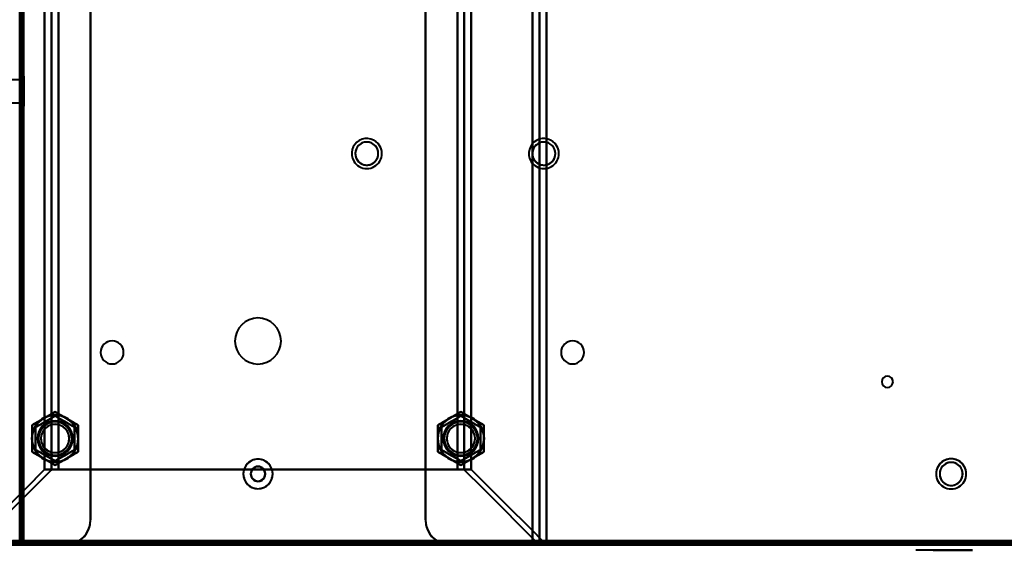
# Model space of a CAD drawing. Header units: millimetres. Extents: x -695 to 695, y -1115 to 611.
# Tile 31 of 87: x -502 to -224, y -327 to -177. Entities that reach past the tile are written whole.
import ezdxf

# ---------------------------------------------------------------- set-up
doc = ezdxf.new("R2010")
doc.units = ezdxf.units.MM
doc.layers.add('G-IMPT', color=8, linetype='Continuous', lineweight=40)

# ---------------------------------------------------------------- blocks, each defined once
blk = doc.blocks.new('NEXA 700 CALQUES_dwg-751640-Niveau de réf_')
at = {"layer": 'G-IMPT'}
for p, q in [((-501.97, -333.9), (-501.97, 350.9)), ((-355.17, -335), (-355.17, 335)), ((-353.17, -335), (-353.17, 335)), ((-501.47, 315.9), (-501.47, -333.9)), ((-500.77, -202.75), (-501.97, -202.75)), ((-500.77, -202.75), (-501.97, -202.75)), ((-501.97, -209.13), (-501.97, -202.75)), ((-501.97, -209.13), (-501.97, -202.75)), ((-501.97, -202.75), (-501.97, -209.13)), ((-501.97, -202.75), (-501.97, -209.13)), ((-500.77, -202.75), (-501.77, -203.75)), ((-500.77, -202.75), (-501.77, -203.75)), ((-500.77, -209.13), (-500.77, -202.75)), ((-500.77, -209.13), (-500.77, -202.75)), ((-500.77, -202.75), (-500.77, -209.13)), ((-500.77, -202.75), (-500.77, -209.13)), ((-501.77, -203.75), (-504.18, -203.75)), ((-501.77, -203.75), (-504.18, -203.75)), ((-501.97, -211.25), (-501.97, -204.88)), ((-501.97, -211.25), (-501.97, -204.88)), ((-501.97, -204.88), (-501.97, -211.25)), ((-501.97, -204.88), (-501.97, -211.25)), ((-501.77, -208.62), (-501.77, -203.75)), ((-501.77, -208.62), (-501.77, -203.75)), ((-501.77, -203.75), (-501.77, -208.62)), ((-501.77, -203.75), (-501.77, -208.62)), ((-501.77, -210.25), (-501.77, -205.38)), ((-501.77, -210.25), (-501.77, -205.38)), ((-501.77, -205.38), (-501.77, -210.25)), ((-501.77, -205.38), (-501.77, -210.25)), ((-500.77, -211.25), (-500.77, -204.88)), ((-500.77, -204.88), (-500.77, -211.25)), ((-500.77, -204.88), (-500.77, -211.25)), ((-500.77, -211.25), (-500.77, -204.88)), ((-501.97, -211.6), (-501.97, -208.4)), ((-501.97, -211.6), (-501.97, -208.4)), ((-501.97, -211.6), (-501.97, -208.4)), ((-501.97, -211.6), (-501.97, -208.4)), ((-501.97, -208.4), (-501.97, -211.6)), ((-501.97, -208.4), (-501.97, -211.6)), ((-501.97, -208.4), (-501.97, -211.6)), ((-501.97, -208.4), (-501.97, -211.6)), ((-504.18, -210.25), (-501.77, -210.25)), ((-504.18, -210.25), (-501.77, -210.25)), ((-501.97, -211.25), (-500.77, -211.25)), ((-501.97, -211.25), (-500.77, -211.25)), ((-501.77, -210.25), (-500.77, -211.25)), ((-501.77, -210.25), (-500.77, -211.25)), ((-501.97, -236.6), (-501.97, -233.4)), ((-501.97, -236.6), (-501.97, -233.4)), ((-501.97, -233.4), (-501.97, -236.6)), ((-501.97, -233.4), (-501.97, -236.6)), ((-501.97, -282.75), (-501.97, -276.25)), ((-501.97, -282.75), (-501.97, -276.25)), ((-501.97, -282.75), (-501.97, -276.25)), ((-501.97, -282.75), (-501.97, -276.25)), ((-501.97, -282.75), (-501.97, -276.25)), ((-501.97, -282.75), (-501.97, -276.25)), ((-501.97, -276.25), (-501.97, -282.75)), ((-501.97, -276.25), (-501.97, -282.75)), ((-501.97, -276.25), (-501.97, -282.75)), ((-501.97, -276.25), (-501.97, -282.75)), ((-501.97, -276.25), (-501.97, -282.75)), ((-501.97, -276.25), (-501.97, -282.75)), ((-501.97, -290), (-501.97, -278)), ((-501.97, -290), (-501.97, -278)), ((-501.97, -278), (-501.97, -290)), ((-501.97, -278), (-501.97, -290)), ((-501.97, -279.55), (-501.97, -288.11)), ((-501.97, -288.45), (-501.97, -279.55)), ((-501.97, -288.45), (-501.97, -279.55)), ((-501.97, -279.89), (-501.97, -288.45)), ((-501.97, -286.36), (-501.97, -281.45)), ((-501.97, -281.45), (-501.97, -286.55)), ((-501.97, -281.45), (-501.97, -286.55)), ((-501.97, -286.55), (-501.97, -281.64)), ((-501.47, -281.9), (-501.97, -281.9)), ((-501.97, -281.9), (-501.97, -284)), ((-501.97, -284), (-501.97, -281.9)), ((-501.47, -281.9), (-501.47, -284)), ((-501.47, -284), (-501.47, -281.9)), ((-500.97, -282.4), (-501.47, -282.4)), ((-501.47, -282.4), (-501.47, -284)), ((-501.47, -284), (-501.47, -282.4)), ((-500.97, -282.4), (-500.97, -285.6)), ((-500.97, -282.4), (-500.97, -285.6)), ((-500.97, -284), (-500.97, -282.4)), ((-501.97, -284), (-501.97, -286.1)), ((-501.97, -286.1), (-501.97, -284)), ((-501.97, -286.1), (-501.47, -286.1)), ((-501.47, -284), (-501.47, -285.6)), ((-501.47, -284), (-501.47, -286.1)), ((-501.47, -285.6), (-501.47, -284)), ((-501.47, -286.1), (-501.47, -284)), ((-501.47, -285.6), (-500.97, -285.6)), ((-500.97, -285.6), (-500.97, -284)), ((-500.97, -285.6), (-500.97, -284)), ((-501.97, -286.55), (-501.97, -286.36)), ((-501.97, -288.11), (-501.97, -288.45)), ((-501.97, -305.6), (-501.97, -302.4)), ((-501.97, -305.6), (-501.97, -302.4)), ((-501.97, -302.4), (-501.97, -305.6)), ((-501.97, -302.4), (-501.97, -305.6)), ((-494.92, -313.78), (-490.98, -313.78)), ((-490.98, -313.78), (-494.92, -313.78)), ((-490.98, -313.78), (-492.85, -313.78)), ((-492.85, -313.78), (-490.98, -313.78)), ((-378.4, -313.78), (-376.52, -313.78)), ((-378.4, -313.78), (-374.46, -313.78)), ((-376.52, -313.78), (-378.4, -313.78)), ((-374.46, -313.78), (-378.4, -313.78)), ((-536.37, -335), (532.43, -335)), ((-502.57, -333.9), (-501.97, -333.9)), ((-501.97, -333.9), (-502.57, -333.9)), ((-501.97, -333.9), (-502.57, -333.9)), ((-501.37, -334.4), (-501.97, -334.4)), ((-501.97, -334.4), (-501.37, -334.4)), ((-501.47, -333.9), (-500.87, -333.9)), ((-500.87, -333.9), (-501.47, -333.9)), ((-501.37, -334.4), (-501.37, -335)), ((-501.37, -335), (-501.37, -334.4)), ((-500.87, -333.9), (-500.87, -334.5)), ((-500.87, -334.5), (-500.87, -333.9)), ((-500.87, -334.5), (496.93, -334.5)), ((-357.17, -335), (-355.17, -335)), ((-355.17, -335), (-357.17, -335)), ((-357.17, -335), (-353.17, -335)), ((-353.17, -335), (-357.17, -335)), ((-232.97, -336.55), (-248.97, -336.55)), ((-232.97, -336.55), (-248.97, -336.55)), ((-232.97, -336.55), (-248.97, -336.55)), ((-232.97, -336.55), (-248.97, -336.55)), ((-241.74, -336.55), (-244.02, -336.55)), ((-241.74, -336.55), (-244.02, -336.55)), ((-244.02, -336.55), (-238.02, -336.55)), ((-244.02, -336.55), (-238.02, -336.55)), ((-240.19, -336.55), (-243.92, -336.55)), ((-240.19, -336.55), (-243.92, -336.55)), ((-243.92, -336.55), (-237.92, -336.55)), ((-243.92, -336.55), (-237.92, -336.55)), ((-237.92, -336.55), (-241.74, -336.55)), ((-237.92, -336.55), (-241.74, -336.55)), ((-240.97, -336.55), (-232.97, -336.55)), ((-240.97, -336.55), (-232.97, -336.55))]:
    blk.add_line(p, q, dxfattribs=at)
at = {"layer": 'G-IMPT', "flags": 128}
for points in [[(-357.17, -335), (-357.17, -167.5), (-357.17, 0), (-357.17, 167.5), (-357.17, 335)], [(-357.17, 335), (-357.17, 167.5), (-357.17, 0), (-357.17, -167.5), (-357.17, -335)], [(-355.2, 335), (-355.2, 167.5), (-355.2, 0), (-355.2, -167.5), (-355.2, -335)], [(-355.2, -335), (-355.2, -167.5), (-355.2, 0), (-355.2, 167.5), (-355.2, 335)], [(-353.23, 335), (-353.23, 167.5), (-353.23, 0), (-353.23, -167.5), (-353.23, -335)], [(-353.23, -335), (-353.23, -167.5), (-353.23, 0), (-353.23, 167.5), (-353.23, 335)], [(-481.97, 328), (-481.97, 164), (-481.97, 0), (-481.97, -164), (-481.97, -328)], [(-481.97, -328), (-481.97, -164), (-481.97, 0), (-481.97, 164), (-481.97, 328)], [(-387.4, -328), (-387.4, -164), (-387.4, 0), (-387.4, 164), (-387.4, 328)], [(-387.4, 328), (-387.4, 164), (-387.4, 0), (-387.4, -164), (-387.4, -328)], [(-501.97, -333.9), (-501.97, -170.67), (-501.97, -7.45), (-501.97, 155.78), (-501.97, 319)], [(-501.97, 319), (-501.97, 155.78), (-501.97, -7.45), (-501.97, -170.67), (-501.97, -333.9)], [(-501.97, 316.4), (-501.97, 153.82), (-501.97, -8.75), (-501.97, -171.33), (-501.97, -333.9)], [(-501.97, -333.9), (-501.97, -171.33), (-501.97, -8.75), (-501.97, 153.82), (-501.97, 316.4)], [(-501.97, -334.4), (-501.97, -171.7), (-501.97, -9), (-501.97, 153.7), (-501.97, 316.4)], [(-501.97, -333.9), (-501.97, -171.33), (-501.97, -8.75), (-501.97, 153.82), (-501.97, 316.4)], [(-501.97, 316.4), (-501.97, 153.7), (-501.97, -9), (-501.97, -171.7), (-501.97, -334.4)], [(-501.97, 316.4), (-501.97, 153.82), (-501.97, -8.75), (-501.97, -171.33), (-501.97, -333.9)], [(-501.47, -334.4), (-501.47, -171.7), (-501.47, -9), (-501.47, 153.7), (-501.47, 316.4)], [(-501.47, -333.9), (-501.47, -171.45), (-501.47, -9), (-501.47, 153.45), (-501.47, 315.9)], [(-501.47, 315.9), (-501.47, 153.45), (-501.47, -9), (-501.47, -171.45), (-501.47, -333.9)], [(-501.47, -333.9), (-501.47, -171.45), (-501.47, -9), (-501.47, 153.45), (-501.47, 315.9)], [(-501.47, 315.9), (-501.47, 153.45), (-501.47, -9), (-501.47, -171.45), (-501.47, -333.9)], [(-501.47, -333.9), (-501.47, -171.45), (-501.47, -9), (-501.47, 153.45), (-501.47, 315.9)], [(-501.47, 315.9), (-501.47, 153.45), (-501.47, -9), (-501.47, -171.45), (-501.47, -333.9)], [(-501.37, 316.4), (-501.37, 153.7), (-501.37, -9), (-501.37, -171.7), (-501.37, -334.4)], [(-501.37, 316.4), (-501.37, 153.7), (-501.37, -9), (-501.37, -171.7), (-501.37, -334.4)], [(-501.37, -334.4), (-501.37, -171.7), (-501.37, -9), (-501.37, 153.7), (-501.37, 316.4)], [(-500.97, 316), (-500.97, 153.5), (-500.97, -9), (-500.97, -171.5), (-500.97, -334)], [(-500.97, -334), (-500.97, -171.5), (-500.97, -9), (-500.97, 153.5), (-500.97, 316)], [(-500.97, -333.9), (-500.97, -171.45), (-500.97, -9), (-500.97, 153.45), (-500.97, 315.9)], [(-500.97, 315.9), (-500.97, 153.45), (-500.97, -9), (-500.97, -171.45), (-500.97, -333.9)], [(-500.87, -333.9), (-500.87, -171.45), (-500.87, -9), (-500.87, 153.45), (-500.87, 315.9)], [(-500.87, 315.9), (-500.87, 153.45), (-500.87, -9), (-500.87, -171.45), (-500.87, -333.9)], [(-481.97, -328), (-481.97, -166.9), (-481.97, -5.8), (-481.97, 155.3), (-481.97, 316.4)], [(-481.97, 316.4), (-481.97, 155.3), (-481.97, -5.8), (-481.97, -166.9), (-481.97, -328)], [(-387.4, -328), (-387.4, -166.9), (-387.4, -5.8), (-387.4, 155.3), (-387.4, 316.4)], [(-387.4, 316.4), (-387.4, 155.3), (-387.4, -5.8), (-387.4, -166.9), (-387.4, -328)], [(-357.17, 316.4), (-357.17, 153.7), (-357.17, -9), (-357.17, -171.7), (-357.17, -334.4)], [(-357.17, -334.4), (-357.17, -171.7), (-357.17, -9), (-357.17, 153.7), (-357.17, 316.4)], [(-494.92, -313.78), (-494.92, -156.89), (-494.92, 0), (-494.92, 156.89), (-494.92, 313.78)], [(-494.92, 313.78), (-494.92, 156.89), (-494.92, 0), (-494.92, -156.89), (-494.92, -313.78)], [(-492.95, 313.84), (-492.95, 156.92), (-492.95, 0), (-492.95, -156.92), (-492.95, -313.84)], [(-492.95, -313.84), (-492.95, -156.92), (-492.95, 0), (-492.95, 156.92), (-492.95, 313.84)], [(-490.98, 313.78), (-490.98, 156.89), (-490.98, 0), (-490.98, -156.89), (-490.98, -313.78)], [(-490.98, -313.78), (-490.98, -156.89), (-490.98, 0), (-490.98, 156.89), (-490.98, 313.78)], [(-490.98, -313.78), (-490.98, -156.89), (-490.98, 0), (-490.98, 156.89), (-490.98, 313.78)], [(-490.98, 313.78), (-490.98, 156.89), (-490.98, 0), (-490.98, -156.89), (-490.98, -313.78)], [(-378.4, 313.78), (-378.4, 156.89), (-378.4, 0), (-378.4, -156.89), (-378.4, -313.78)], [(-378.4, -313.78), (-378.4, -156.89), (-378.4, 0), (-378.4, 156.89), (-378.4, 313.78)], [(-378.4, 313.78), (-378.4, 156.89), (-378.4, 0), (-378.4, -156.89), (-378.4, -313.78)], [(-378.4, -313.78), (-378.4, -156.89), (-378.4, 0), (-378.4, 156.89), (-378.4, 313.78)], [(-376.43, -313.84), (-376.43, -156.92), (-376.43, 0), (-376.43, 156.92), (-376.43, 313.84)], [(-376.43, 313.84), (-376.43, 156.92), (-376.43, 0), (-376.43, -156.92), (-376.43, -313.84)], [(-374.46, 313.78), (-374.46, 156.89), (-374.46, 0), (-374.46, -156.89), (-374.46, -313.78)], [(-374.46, -313.78), (-374.46, -156.89), (-374.46, 0), (-374.46, 156.89), (-374.46, 313.78)], [(-498.47, -301.25), (-497.66, -300.78), (-496.84, -300.31), (-496.03, -299.84), (-495.22, -299.37)], [(-495.22, -299.37), (-496.03, -299.84), (-496.84, -300.31), (-497.66, -300.78), (-498.47, -301.25)], [(-491.97, -298.65), (-493.34, -299.44), (-494.72, -300.24), (-496.09, -301.03), (-497.47, -301.82)], [(-497.47, -301.82), (-496.09, -301.03), (-494.72, -300.24), (-493.34, -299.44), (-491.97, -298.65)], [(-497.47, -301.82), (-496.09, -301.03), (-494.72, -300.24), (-493.34, -299.44), (-491.97, -298.65)], [(-491.97, -298.65), (-493.34, -299.44), (-494.72, -300.24), (-496.09, -301.03), (-497.47, -301.82)], [(-495.22, -299.37), (-494.41, -298.9), (-493.59, -298.43), (-492.78, -297.96), (-491.97, -297.49)], [(-491.97, -297.49), (-492.78, -297.96), (-493.59, -298.43), (-494.41, -298.9), (-495.22, -299.37)], [(-491.97, -297.49), (-491.16, -297.96), (-490.34, -298.43), (-489.53, -298.9), (-488.72, -299.37)], [(-488.72, -299.37), (-489.53, -298.9), (-490.34, -298.43), (-491.16, -297.96), (-491.97, -297.49)], [(-486.47, -301.82), (-487.84, -301.03), (-489.22, -300.24), (-490.59, -299.44), (-491.97, -298.65)], [(-491.97, -298.65), (-490.59, -299.44), (-489.22, -300.24), (-487.84, -301.03), (-486.47, -301.82)], [(-491.97, -298.65), (-490.59, -299.44), (-489.22, -300.24), (-487.84, -301.03), (-486.47, -301.82)], [(-486.47, -301.82), (-487.84, -301.03), (-489.22, -300.24), (-490.59, -299.44), (-491.97, -298.65)], [(-488.72, -299.37), (-487.91, -299.84), (-487.09, -300.31), (-486.28, -300.78), (-485.47, -301.25)], [(-485.47, -301.25), (-486.28, -300.78), (-487.09, -300.31), (-487.91, -299.84), (-488.72, -299.37)], [(-383.9, -301.25), (-383.09, -300.78), (-382.28, -300.31), (-381.47, -299.84), (-380.65, -299.37)], [(-380.65, -299.37), (-381.47, -299.84), (-382.28, -300.31), (-383.09, -300.78), (-383.9, -301.25)], [(-382.9, -301.82), (-381.53, -301.03), (-380.15, -300.24), (-378.78, -299.44), (-377.4, -298.65)], [(-377.4, -298.65), (-378.78, -299.44), (-380.15, -300.24), (-381.53, -301.03), (-382.9, -301.82)], [(-377.4, -298.65), (-378.78, -299.44), (-380.15, -300.24), (-381.53, -301.03), (-382.9, -301.82)], [(-382.9, -301.82), (-381.53, -301.03), (-380.15, -300.24), (-378.78, -299.44), (-377.4, -298.65)], [(-380.65, -299.37), (-379.84, -298.9), (-379.03, -298.43), (-378.22, -297.96), (-377.4, -297.49)], [(-377.4, -297.49), (-378.22, -297.96), (-379.03, -298.43), (-379.84, -298.9), (-380.65, -299.37)], [(-377.4, -297.49), (-376.59, -297.96), (-375.78, -298.43), (-374.97, -298.9), (-374.15, -299.37)], [(-374.15, -299.37), (-374.97, -298.9), (-375.78, -298.43), (-376.59, -297.96), (-377.4, -297.49)], [(-377.4, -298.65), (-376.03, -299.44), (-374.65, -300.24), (-373.28, -301.03), (-371.9, -301.82)], [(-371.9, -301.82), (-373.28, -301.03), (-374.65, -300.24), (-376.03, -299.44), (-377.4, -298.65)], [(-371.9, -301.82), (-373.28, -301.03), (-374.65, -300.24), (-376.03, -299.44), (-377.4, -298.65)], [(-377.4, -298.65), (-376.03, -299.44), (-374.65, -300.24), (-373.28, -301.03), (-371.9, -301.82)], [(-374.15, -299.37), (-373.34, -299.84), (-372.53, -300.31), (-371.72, -300.78), (-370.9, -301.25)], [(-370.9, -301.25), (-371.72, -300.78), (-372.53, -300.31), (-373.34, -299.84), (-374.15, -299.37)], [(-498.47, -305), (-498.47, -304.06), (-498.47, -303.12), (-498.47, -302.19), (-498.47, -301.25)], [(-498.47, -301.25), (-498.47, -302.19), (-498.47, -303.12), (-498.47, -304.06), (-498.47, -305)], [(-497.47, -301.82), (-497.47, -303.41), (-497.47, -305), (-497.47, -306.59), (-497.47, -308.18)], [(-497.47, -308.18), (-497.47, -306.59), (-497.47, -305), (-497.47, -303.41), (-497.47, -301.82)], [(-497.47, -308.18), (-497.47, -306.59), (-497.47, -305), (-497.47, -303.41), (-497.47, -301.82)], [(-497.47, -301.82), (-497.47, -303.41), (-497.47, -305), (-497.47, -306.59), (-497.47, -308.18)], [(-486.47, -308.18), (-486.47, -306.59), (-486.47, -305), (-486.47, -303.41), (-486.47, -301.82)], [(-486.47, -301.82), (-486.47, -303.41), (-486.47, -305), (-486.47, -306.59), (-486.47, -308.18)], [(-486.47, -301.82), (-486.47, -303.41), (-486.47, -305), (-486.47, -306.59), (-486.47, -308.18)], [(-486.47, -308.18), (-486.47, -306.59), (-486.47, -305), (-486.47, -303.41), (-486.47, -301.82)], [(-485.47, -301.25), (-485.47, -302.19), (-485.47, -303.12), (-485.47, -304.06), (-485.47, -305)], [(-485.47, -305), (-485.47, -304.06), (-485.47, -303.12), (-485.47, -302.19), (-485.47, -301.25)], [(-383.9, -305), (-383.9, -304.06), (-383.9, -303.12), (-383.9, -302.19), (-383.9, -301.25)], [(-383.9, -301.25), (-383.9, -302.19), (-383.9, -303.12), (-383.9, -304.06), (-383.9, -305)], [(-382.9, -308.18), (-382.9, -306.59), (-382.9, -305), (-382.9, -303.41), (-382.9, -301.82)], [(-382.9, -301.82), (-382.9, -303.41), (-382.9, -305), (-382.9, -306.59), (-382.9, -308.18)], [(-382.9, -301.82), (-382.9, -303.41), (-382.9, -305), (-382.9, -306.59), (-382.9, -308.18)], [(-382.9, -308.18), (-382.9, -306.59), (-382.9, -305), (-382.9, -303.41), (-382.9, -301.82)], [(-371.9, -301.82), (-371.9, -303.41), (-371.9, -305), (-371.9, -306.59), (-371.9, -308.18)], [(-371.9, -308.18), (-371.9, -306.59), (-371.9, -305), (-371.9, -303.41), (-371.9, -301.82)], [(-371.9, -308.18), (-371.9, -306.59), (-371.9, -305), (-371.9, -303.41), (-371.9, -301.82)], [(-371.9, -301.82), (-371.9, -303.41), (-371.9, -305), (-371.9, -306.59), (-371.9, -308.18)], [(-370.9, -301.25), (-370.9, -302.19), (-370.9, -303.12), (-370.9, -304.06), (-370.9, -305)], [(-370.9, -305), (-370.9, -304.06), (-370.9, -303.12), (-370.9, -302.19), (-370.9, -301.25)], [(-498.47, -308.75), (-498.47, -307.81), (-498.47, -306.88), (-498.47, -305.94), (-498.47, -305)], [(-498.47, -305), (-498.47, -305.94), (-498.47, -306.88), (-498.47, -307.81), (-498.47, -308.75)], [(-485.47, -305), (-485.47, -305.94), (-485.47, -306.88), (-485.47, -307.81), (-485.47, -308.75)], [(-485.47, -308.75), (-485.47, -307.81), (-485.47, -306.88), (-485.47, -305.94), (-485.47, -305)], [(-383.9, -308.75), (-383.9, -307.81), (-383.9, -306.88), (-383.9, -305.94), (-383.9, -305)], [(-383.9, -305), (-383.9, -305.94), (-383.9, -306.88), (-383.9, -307.81), (-383.9, -308.75)], [(-370.9, -305), (-370.9, -305.94), (-370.9, -306.88), (-370.9, -307.81), (-370.9, -308.75)], [(-370.9, -308.75), (-370.9, -307.81), (-370.9, -306.88), (-370.9, -305.94), (-370.9, -305)], [(-497.47, -308.18), (-496.09, -308.97), (-494.72, -309.76), (-493.34, -310.56), (-491.97, -311.35)], [(-491.97, -311.35), (-493.34, -310.56), (-494.72, -309.76), (-496.09, -308.97), (-497.47, -308.18)], [(-491.97, -311.35), (-493.34, -310.56), (-494.72, -309.76), (-496.09, -308.97), (-497.47, -308.18)], [(-497.47, -308.18), (-496.09, -308.97), (-494.72, -309.76), (-493.34, -310.56), (-491.97, -311.35)], [(-491.97, -311.35), (-490.59, -310.56), (-489.22, -309.76), (-487.84, -308.97), (-486.47, -308.18)], [(-486.47, -308.18), (-487.84, -308.97), (-489.22, -309.76), (-490.59, -310.56), (-491.97, -311.35)], [(-486.47, -308.18), (-487.84, -308.97), (-489.22, -309.76), (-490.59, -310.56), (-491.97, -311.35)], [(-491.97, -311.35), (-490.59, -310.56), (-489.22, -309.76), (-487.84, -308.97), (-486.47, -308.18)], [(-377.4, -311.35), (-378.78, -310.56), (-380.15, -309.76), (-381.53, -308.97), (-382.9, -308.18)], [(-382.9, -308.18), (-381.53, -308.97), (-380.15, -309.76), (-378.78, -310.56), (-377.4, -311.35)], [(-382.9, -308.18), (-381.53, -308.97), (-380.15, -309.76), (-378.78, -310.56), (-377.4, -311.35)], [(-377.4, -311.35), (-378.78, -310.56), (-380.15, -309.76), (-381.53, -308.97), (-382.9, -308.18)], [(-371.9, -308.18), (-373.28, -308.97), (-374.65, -309.76), (-376.03, -310.56), (-377.4, -311.35)], [(-377.4, -311.35), (-376.03, -310.56), (-374.65, -309.76), (-373.28, -308.97), (-371.9, -308.18)], [(-377.4, -311.35), (-376.03, -310.56), (-374.65, -309.76), (-373.28, -308.97), (-371.9, -308.18)], [(-371.9, -308.18), (-373.28, -308.97), (-374.65, -309.76), (-376.03, -310.56), (-377.4, -311.35)], [(-495.22, -310.63), (-496.03, -310.16), (-496.84, -309.69), (-497.66, -309.22), (-498.47, -308.75)], [(-498.47, -308.75), (-497.66, -309.22), (-496.84, -309.69), (-496.03, -310.16), (-495.22, -310.63)], [(-491.97, -312.51), (-492.78, -312.04), (-493.59, -311.57), (-494.41, -311.1), (-495.22, -310.63)], [(-495.22, -310.63), (-494.41, -311.1), (-493.59, -311.57), (-492.78, -312.04), (-491.97, -312.51)], [(-488.72, -310.63), (-489.53, -311.1), (-490.34, -311.57), (-491.16, -312.04), (-491.97, -312.51)], [(-491.97, -312.51), (-491.16, -312.04), (-490.34, -311.57), (-489.53, -311.1), (-488.72, -310.63)], [(-485.47, -308.75), (-486.28, -309.22), (-487.09, -309.69), (-487.91, -310.16), (-488.72, -310.63)], [(-488.72, -310.63), (-487.91, -310.16), (-487.09, -309.69), (-486.28, -309.22), (-485.47, -308.75)], [(-380.65, -310.63), (-381.47, -310.16), (-382.28, -309.69), (-383.09, -309.22), (-383.9, -308.75)], [(-383.9, -308.75), (-383.09, -309.22), (-382.28, -309.69), (-381.47, -310.16), (-380.65, -310.63)], [(-377.4, -312.51), (-378.22, -312.04), (-379.03, -311.57), (-379.84, -311.1), (-380.65, -310.63)], [(-380.65, -310.63), (-379.84, -311.1), (-379.03, -311.57), (-378.22, -312.04), (-377.4, -312.51)], [(-374.15, -310.63), (-374.97, -311.1), (-375.78, -311.57), (-376.59, -312.04), (-377.4, -312.51)], [(-377.4, -312.51), (-376.59, -312.04), (-375.78, -311.57), (-374.97, -311.1), (-374.15, -310.63)], [(-370.9, -308.75), (-371.72, -309.22), (-372.53, -309.69), (-373.34, -310.16), (-374.15, -310.63)], [(-374.15, -310.63), (-373.34, -310.16), (-372.53, -309.69), (-371.72, -309.22), (-370.9, -308.75)], [(-516.14, -335), (-510.84, -329.69), (-505.53, -324.39), (-500.22, -319.08), (-494.92, -313.78)], [(-494.92, -313.78), (-500.22, -319.08), (-505.53, -324.39), (-510.84, -329.69), (-516.14, -335)], [(-492.95, -313.84), (-498.24, -319.13), (-503.53, -324.42), (-508.82, -329.71), (-514.11, -335)], [(-514.11, -335), (-508.82, -329.71), (-503.53, -324.42), (-498.24, -319.13), (-492.95, -313.84)], [(-492.85, -313.78), (-493.37, -313.78), (-493.89, -313.78), (-494.4, -313.78), (-494.92, -313.78)], [(-494.92, -313.78), (-494.4, -313.78), (-493.89, -313.78), (-493.37, -313.78), (-492.85, -313.78)], [(-490.98, -313.78), (-462.83, -313.78), (-434.69, -313.78), (-406.54, -313.78), (-378.4, -313.78)], [(-378.4, -313.78), (-406.54, -313.78), (-434.69, -313.78), (-462.83, -313.78), (-490.98, -313.78)], [(-490.98, -313.78), (-462.83, -313.78), (-434.69, -313.78), (-406.54, -313.78), (-378.4, -313.78)], [(-378.4, -313.78), (-406.54, -313.78), (-434.69, -313.78), (-462.83, -313.78), (-490.98, -313.78)], [(-374.46, -313.78), (-374.97, -313.78), (-375.49, -313.78), (-376, -313.78), (-376.52, -313.78)], [(-376.52, -313.78), (-376, -313.78), (-375.49, -313.78), (-374.97, -313.78), (-374.46, -313.78)], [(-376.43, -313.84), (-371.14, -319.13), (-365.84, -324.42), (-360.55, -329.71), (-355.26, -335)], [(-355.26, -335), (-360.55, -329.71), (-365.84, -324.42), (-371.14, -319.13), (-376.43, -313.84)], [(-374.46, -313.78), (-369.15, -319.08), (-363.84, -324.39), (-358.54, -329.69), (-353.23, -335)], [(-353.23, -335), (-358.54, -329.69), (-363.84, -324.39), (-369.15, -319.08), (-374.46, -313.78)], [(-536.37, -334.4), (-269.17, -334.4), (-1.97, -334.4), (265.23, -334.4), (532.43, -334.4)], [(532.43, -334.4), (265.23, -334.4), (-1.97, -334.4), (-269.17, -334.4), (-536.37, -334.4)], [(532.43, -334.4), (265.23, -334.4), (-1.97, -334.4), (-269.17, -334.4), (-536.37, -334.4)], [(-536.37, -334.5), (-269.17, -334.5), (-1.97, -334.5), (265.23, -334.5), (532.43, -334.5)], [(-536.37, -335), (-269.17, -335), (-1.97, -335), (265.23, -335), (532.43, -335)], [(532.43, -335), (265.23, -335), (-1.97, -335), (-269.17, -335), (-536.37, -335)], [(-536.37, -335), (-269.17, -335), (-1.97, -335), (265.23, -335), (532.43, -335)], [(532.43, -335), (265.23, -335), (-1.97, -335), (-269.17, -335), (-536.37, -335)], [(-535.97, -334), (-268.97, -334), (-1.97, -334), (265.03, -334), (532.03, -334)], [(532.03, -334), (265.03, -334), (-1.97, -334), (-268.97, -334), (-535.97, -334)], [(531.93, -334), (264.98, -334), (-1.97, -334), (-268.92, -334), (-535.87, -334)], [(-535.87, -334), (-268.92, -334), (-1.97, -334), (264.98, -334), (531.93, -334)], [(-535.87, -334.5), (-268.92, -334.5), (-1.97, -334.5), (264.98, -334.5), (531.93, -334.5)], [(531.93, -334.5), (264.98, -334.5), (-1.97, -334.5), (-268.92, -334.5), (-535.87, -334.5)], [(-535.87, -334.5), (-268.92, -334.5), (-1.97, -334.5), (264.98, -334.5), (531.93, -334.5)], [(531.93, -334.5), (264.98, -334.5), (-1.97, -334.5), (-268.92, -334.5), (-535.87, -334.5)], [(-535.87, -334.5), (-268.92, -334.5), (-1.97, -334.5), (264.98, -334.5), (531.93, -334.5)], [(531.93, -334.5), (264.98, -334.5), (-1.97, -334.5), (-268.92, -334.5), (-535.87, -334.5)], [(-488.97, -335), (-494.78, -335), (-500.59, -335), (-506.39, -335), (-512.2, -335)], [(-512.2, -335), (-506.39, -335), (-500.59, -335), (-494.78, -335), (-488.97, -335)], [(-512.2, -335), (-506.39, -335), (-500.59, -335), (-494.78, -335), (-488.97, -335)], [(-488.97, -335), (-494.78, -335), (-500.59, -335), (-506.39, -335), (-512.2, -335)], [(-503.97, -333.9), (-252.97, -333.9), (-1.97, -333.9), (249.03, -333.9), (500.03, -333.9)], [(500.03, -333.9), (249.03, -333.9), (-1.97, -333.9), (-252.97, -333.9), (-503.97, -333.9)], [(-502.52, -333.9), (-502.38, -333.9), (-502.24, -333.9), (-502.11, -333.9), (-501.97, -333.9)], [(-501.97, -334.4), (-501.97, -334.27), (-501.97, -334.15), (-501.97, -334.02), (-501.97, -333.9)], [(-501.97, -333.9), (-501.97, -334.02), (-501.97, -334.15), (-501.97, -334.27), (-501.97, -334.4)], [(-501.47, -334.4), (-501.59, -334.4), (-501.72, -334.4), (-501.84, -334.4), (-501.97, -334.4)], [(-501.97, -334.4), (-501.84, -334.4), (-501.72, -334.4), (-501.59, -334.4), (-501.47, -334.4)], [(-500.97, -333.9), (-501.09, -333.9), (-501.22, -333.9), (-501.34, -333.9), (-501.47, -333.9)], [(-501.47, -333.9), (-501.34, -333.9), (-501.22, -333.9), (-501.09, -333.9), (-500.97, -333.9)], [(-501.47, -333.9), (-501.47, -334.02), (-501.47, -334.15), (-501.47, -334.27), (-501.47, -334.4)], [(-501.47, -334.4), (-501.47, -334.27), (-501.47, -334.15), (-501.47, -334.02), (-501.47, -333.9)], [(-501.42, -334.4), (-501.43, -334.4), (-501.44, -334.4), (-501.46, -334.4), (-501.47, -334.4)], [(-501.37, -334.4), (-501.38, -334.4), (-501.39, -334.4), (-501.41, -334.4), (-501.42, -334.4)], [(-501.37, -334.4), (-251.67, -334.4), (-1.97, -334.4), (247.73, -334.4), (497.43, -334.4)], [(-501.37, -334.45), (-501.37, -334.44), (-501.37, -334.42), (-501.37, -334.41), (-501.37, -334.4)], [(-501.37, -334.4), (-497.56, -334.4), (-493.75, -334.4), (-489.94, -334.4), (-486.13, -334.4)], [(-486.13, -334.4), (-489.94, -334.4), (-493.75, -334.4), (-497.56, -334.4), (-501.37, -334.4)], [(-501.37, -334.5), (-501.37, -334.49), (-501.37, -334.48), (-501.37, -334.46), (-501.37, -334.45)], [(-500.87, -334.5), (-500.99, -334.5), (-501.12, -334.5), (-501.24, -334.5), (-501.37, -334.5)], [(-501.37, -334.5), (-501.37, -334.62), (-501.37, -334.75), (-501.37, -334.87), (-501.37, -335)], [(497.43, -334.5), (247.73, -334.5), (-1.97, -334.5), (-251.67, -334.5), (-501.37, -334.5)], [(-501.37, -334.5), (-501.24, -334.5), (-501.12, -334.5), (-500.99, -334.5), (-500.87, -334.5)], [(-501.37, -335), (-501.37, -334.87), (-501.37, -334.75), (-501.37, -334.62), (-501.37, -334.5)], [(-501.37, -335), (-251.67, -335), (-1.97, -335), (247.73, -335), (497.43, -335)], [(-501.37, -335), (-251.67, -335), (-1.97, -335), (247.73, -335), (497.43, -335)], [(497.43, -335), (247.73, -335), (-1.97, -335), (-251.67, -335), (-501.37, -335)], [(497.43, -335), (247.73, -335), (-1.97, -335), (-251.67, -335), (-501.37, -335)], [(-500.97, -333.95), (-500.97, -333.94), (-500.97, -333.92), (-500.97, -333.91), (-500.97, -333.9)], [(-500.97, -333.9), (-500.96, -333.9), (-500.94, -333.9), (-500.93, -333.9), (-500.92, -333.9)], [(-500.97, -334), (-500.97, -333.99), (-500.97, -333.97), (-500.97, -333.96), (-500.97, -333.95)], [(-500.97, -334), (-251.47, -334), (-1.97, -334), (247.53, -334), (497.03, -334)], [(-500.92, -334), (-500.93, -334), (-500.94, -334), (-500.96, -334), (-500.97, -334)], [(497.03, -334), (247.53, -334), (-1.97, -334), (-251.47, -334), (-500.97, -334)], [(-500.92, -333.9), (-500.91, -333.9), (-500.89, -333.9), (-500.88, -333.9), (-500.87, -333.9)], [(-500.87, -334), (-500.88, -334), (-500.89, -334), (-500.91, -334), (-500.92, -334)], [(-500.87, -333.9), (-500.87, -333.91), (-500.87, -333.92), (-500.87, -333.94), (-500.87, -333.95)], [(496.93, -333.9), (247.48, -333.9), (-1.97, -333.9), (-251.42, -333.9), (-500.87, -333.9)], [(-500.87, -333.9), (-251.42, -333.9), (-1.97, -333.9), (247.48, -333.9), (496.93, -333.9)], [(-500.87, -333.95), (-500.87, -333.96), (-500.87, -333.97), (-500.87, -333.99), (-500.87, -334)], [(-500.87, -334), (-251.42, -334), (-1.97, -334), (247.48, -334), (496.93, -334)], [(-500.87, -334.5), (-500.87, -334.38), (-500.87, -334.25), (-500.87, -334.13), (-500.87, -334)], [(496.93, -334), (247.48, -334), (-1.97, -334), (-251.42, -334), (-500.87, -334)], [(-500.87, -334), (-500.87, -334.13), (-500.87, -334.25), (-500.87, -334.38), (-500.87, -334.5)], [(496.93, -334.5), (247.48, -334.5), (-1.97, -334.5), (-251.42, -334.5), (-500.87, -334.5)], [(-500.87, -334.5), (-251.42, -334.5), (-1.97, -334.5), (247.48, -334.5), (496.93, -334.5)], [(496.93, -334.5), (247.48, -334.5), (-1.97, -334.5), (-251.42, -334.5), (-500.87, -334.5)], [(-500.87, -334.5), (-251.42, -334.5), (-1.97, -334.5), (247.48, -334.5), (496.93, -334.5)], [(496.93, -334.5), (247.48, -334.5), (-1.97, -334.5), (-251.42, -334.5), (-500.87, -334.5)], [(-500.87, -334.5), (-251.42, -334.5), (-1.97, -334.5), (247.48, -334.5), (496.93, -334.5)], [(-383.24, -334.4), (-408.96, -334.4), (-434.69, -334.4), (-460.41, -334.4), (-486.13, -334.4)], [(-486.13, -334.4), (-460.41, -334.4), (-434.69, -334.4), (-408.96, -334.4), (-383.24, -334.4)], [(-357.17, -334.4), (-363.69, -334.4), (-370.21, -334.4), (-376.72, -334.4), (-383.24, -334.4)], [(-383.24, -334.4), (-376.72, -334.4), (-370.21, -334.4), (-363.69, -334.4), (-357.17, -334.4)], [(-357.17, -335), (-362.98, -335), (-368.79, -335), (-374.6, -335), (-380.4, -335)], [(-357.17, -335), (-362.98, -335), (-368.79, -335), (-374.6, -335), (-380.4, -335)], [(-380.4, -335), (-374.6, -335), (-368.79, -335), (-362.98, -335), (-357.17, -335)], [(-380.4, -335), (-374.6, -335), (-368.79, -335), (-362.98, -335), (-357.17, -335)], [(-357.17, -335), (-357.17, -334.85), (-357.17, -334.7), (-357.17, -334.55), (-357.17, -334.4)], [(-357.17, -334.4), (-179.57, -334.4), (-1.97, -334.4), (175.63, -334.4), (353.23, -334.4)], [(-357.17, -334.4), (-357.17, -334.55), (-357.17, -334.7), (-357.17, -334.85), (-357.17, -335)], [(353.23, -334.4), (175.63, -334.4), (-1.97, -334.4), (-179.57, -334.4), (-357.17, -334.4)], [(-355.26, -335), (-355.25, -335), (-355.23, -335), (-355.22, -335), (-355.2, -335)], [(-353.23, -335), (-353.74, -335), (-354.25, -335), (-354.75, -335), (-355.26, -335)], [(-355.2, -335), (-355.22, -335), (-355.23, -335), (-355.25, -335), (-355.26, -335)], [(-355.26, -335), (-354.75, -335), (-354.25, -335), (-353.74, -335), (-353.23, -335)]]:
    blk.add_lwpolyline(points, dxfattribs=at)
at = {"layer": 'G-IMPT'}
for centre, radius, start, end in [((-403.97, -224.6), 4.25, 30, 210), ((-403.97, -224.6), 4.25, 30, 210), ((-403.97, -224.6), 4.25, 30, 210), ((-403.97, -224.6), 4.25, 30, 210), ((-403.97, -224.6), 3.25, 0, 180), ((-403.97, -224.6), 3.25, 30, 210), ((-403.97, -224.6), 3.25, 30, 210), ((-403.97, -224.6), 3.25, 30, 210), ((-353.97, -224.6), 4.25, 30, 210), ((-353.97, -224.6), 4.25, 30, 210), ((-353.97, -224.6), 4.25, 30, 210), ((-353.97, -224.6), 4.25, 30, 210), ((-353.97, -224.6), 3.25, 360, 180), ((-353.97, -224.6), 3.25, 30, 210), ((-353.97, -224.6), 3.25, 30, 210), ((-353.97, -224.6), 3.25, 30, 210), ((-403.97, -224.6), 4.25, 210, 30), ((-403.97, -224.6), 4.25, 210, 30), ((-403.97, -224.6), 4.25, 210, 30), ((-403.97, -224.6), 4.25, 210, 30), ((-403.97, -224.6), 3.25, 180, 360), ((-403.97, -224.6), 3.25, 210, 30), ((-403.97, -224.6), 3.25, 210, 30), ((-403.97, -224.6), 3.25, 210, 0), ((-403.97, -224.6), 3.25, 0, 30), ((-353.97, -224.6), 4.25, 210, 30), ((-353.97, -224.6), 4.25, 210, 30), ((-353.97, -224.6), 4.25, 210, 30), ((-353.97, -224.6), 4.25, 210, 30), ((-353.97, -224.6), 3.25, 180, 360), ((-353.97, -224.6), 3.25, 210, 30), ((-353.97, -224.6), 3.25, 210, 30), ((-353.97, -224.6), 3.25, 210, 0), ((-353.97, -224.6), 3.25, 0, 30), ((-434.69, -277.5), 6.5, 0, 180), ((-434.69, -277.5), 6.5, 0, 180), ((-434.69, -277.5), 6.5, 90, 270), ((-434.69, -277.5), 6.5, 360, 180), ((-434.69, -277.5), 6.5, 270, 90), ((-475.87, -280.72), 3.25, 90, 270), ((-475.87, -280.72), 3.25, 90, 270), ((-475.87, -280.72), 3.25, 90, 270), ((-475.87, -280.72), 3.25, 360, 180), ((-475.87, -280.72), 3.25, 270, 90), ((-475.87, -280.72), 3.25, 360, 90), ((-475.87, -280.72), 3.25, 270, 90), ((-434.69, -277.5), 6.5, 180, 270), ((-434.69, -277.5), 6.5, 180, 0), ((-434.69, -277.5), 6.5, 180, 360), ((-434.69, -277.5), 6.5, 270, 0), ((-345.87, -280.72), 3.25, 90, 270), ((-345.87, -280.72), 3.25, 90, 270), ((-345.87, -280.72), 3.25, 90, 270), ((-345.87, -280.72), 3.25, 0, 180), ((-345.87, -280.72), 3.25, 270, 90), ((-345.87, -280.72), 3.25, 360, 90), ((-345.87, -280.72), 3.25, 270, 90), ((-475.87, -280.72), 3.25, 180, 0), ((-475.87, -280.72), 3.25, 270, 360), ((-345.87, -280.72), 3.25, 180, 360), ((-345.87, -280.72), 3.25, 270, 360), ((-256.97, -289), 1.6, 0, 180), ((-256.97, -289), 1.6, 90, 270), ((-256.97, -289), 1.6, 90, 270), ((-256.97, -289), 1.6, 0, 180), ((-256.97, -289), 1.6, 180, 0), ((-256.97, -289), 1.6, 180, 0), ((-256.97, -289), 1.6, 0, 90), ((-256.97, -289), 1.6, 0, 90), ((-256.97, -289), 1.6, 270, 0), ((-256.97, -289), 1.6, 270, 0), ((-491.97, -305), 6.65, 0, 180), ((-491.97, -305), 6.65, 90, 270), ((-491.97, -305), 6.65, 90, 270), ((-491.97, -305), 6.65, 0, 180), ((-491.97, -305), 6.5, 120, 180), ((-491.97, -305), 6.5, 120, 180), ((-491.97, -305), 6.5, 120, 180), ((-491.97, -305), 6.5, 120, 180), ((-491.97, -305), 6.5, 120, 300), ((-491.97, -305), 6.5, 120, 300), ((-491.97, -305), 5, 0, 180), ((-491.97, -305), 5, 0, 180), ((-491.97, -305), 5, 0, 180), ((-491.97, -305), 5, 0, 180), ((-491.97, -305), 6.5, 60, 120), ((-491.97, -305), 6.5, 60, 120), ((-491.97, -305), 6.5, 60, 120), ((-491.97, -305), 6.5, 300, 120), ((-491.97, -305), 6.5, 60, 120), ((-491.97, -305), 6.5, 300, 120), ((-491.97, -305), 6.65, 360, 90), ((-491.97, -305), 6.65, 360, 90), ((-491.97, -305), 6.5, 0, 60), ((-491.97, -305), 6.5, 0, 60), ((-491.97, -305), 6.5, 0, 60), ((-491.97, -305), 6.5, 360, 60), ((-377.4, -305), 6.65, 90, 270), ((-377.4, -305), 6.65, 90, 270), ((-377.4, -305), 6.65, 0, 180), ((-377.4, -305), 6.65, 0, 180), ((-377.4, -305), 6.5, 120, 180), ((-377.4, -305), 6.5, 120, 180), ((-377.4, -305), 6.5, 120, 180), ((-377.4, -305), 6.5, 120, 180), ((-377.4, -305), 6.5, 120, 300), ((-377.4, -305), 6.5, 120, 300), ((-377.4, -305), 5, 0, 180), ((-377.4, -305), 5, 0, 180), ((-377.4, -305), 5, 0, 180), ((-377.4, -305), 5, 0, 180), ((-377.4, -305), 6.5, 60, 120), ((-377.4, -305), 6.5, 60, 120), ((-377.4, -305), 6.5, 60, 120), ((-377.4, -305), 6.5, 300, 120), ((-377.4, -305), 6.5, 60, 120), ((-377.4, -305), 6.5, 300, 120), ((-377.4, -305), 6.65, 360, 90), ((-377.4, -305), 6.65, 360, 90), ((-377.4, -305), 6.5, 0, 60), ((-377.4, -305), 6.5, 0, 60), ((-377.4, -305), 6.5, 0, 60), ((-377.4, -305), 6.5, 360, 60), ((-491.97, -305), 4.7, 360, 180), ((-491.97, -305), 4.7, 30, 210), ((-491.97, -305), 4.7, 30, 210), ((-491.97, -305), 4.7, 120, 300), ((-491.97, -305), 4, 30, 210), ((-491.97, -305), 4, 30, 210), ((-491.97, -305), 4, 30, 210), ((-491.97, -305), 4, 360, 180), ((-491.97, -305), 4, 210, 30), ((-491.97, -305), 4, 210, 30), ((-491.97, -305), 4.7, 300, 120), ((-491.97, -305), 4.7, 300, 30), ((-491.97, -305), 4, 0, 30), ((-491.97, -305), 4.7, 0, 30), ((-377.4, -305), 4.7, 30, 210), ((-377.4, -305), 4.7, 30, 210), ((-377.4, -305), 4.7, 0, 180), ((-377.4, -305), 4.7, 120, 300), ((-377.4, -305), 4, 30, 210), ((-377.4, -305), 4, 30, 210), ((-377.4, -305), 4, 30, 210), ((-377.4, -305), 4, 360, 180), ((-377.4, -305), 4, 210, 30), ((-377.4, -305), 4, 210, 30), ((-377.4, -305), 4.7, 300, 120), ((-377.4, -305), 4.7, 300, 30), ((-377.4, -305), 4, 0, 30), ((-377.4, -305), 4.7, 0, 30), ((-491.97, -305), 6.65, 180, 0), ((-491.97, -305), 6.65, 180, 0), ((-491.97, -305), 6.5, 180, 240), ((-491.97, -305), 6.5, 180, 240), ((-491.97, -305), 6.5, 180, 240), ((-491.97, -305), 6.5, 180, 240), ((-491.97, -305), 5, 180, 0), ((-491.97, -305), 5, 180, 0), ((-491.97, -305), 5, 180, 0), ((-491.97, -305), 5, 180, 0), ((-491.97, -305), 4.7, 180, 360), ((-491.97, -305), 4.7, 210, 0), ((-491.97, -305), 4, 180, 0), ((-491.97, -305), 4, 210, 0), ((-491.97, -305), 6.65, 270, 360), ((-491.97, -305), 6.65, 270, 360), ((-491.97, -305), 6.5, 300, 0), ((-491.97, -305), 6.5, 300, 0), ((-491.97, -305), 6.5, 300, 0), ((-491.97, -305), 6.5, 300, 360), ((-377.4, -305), 6.65, 180, 360), ((-377.4, -305), 6.65, 180, 0), ((-377.4, -305), 6.5, 180, 240), ((-377.4, -305), 6.5, 180, 240), ((-377.4, -305), 6.5, 180, 240), ((-377.4, -305), 6.5, 180, 240), ((-377.4, -305), 5, 180, 0), ((-377.4, -305), 5, 180, 0), ((-377.4, -305), 5, 180, 0), ((-377.4, -305), 5, 180, 0), ((-377.4, -305), 4.7, 180, 0), ((-377.4, -305), 4.7, 210, 0), ((-377.4, -305), 4, 180, 0), ((-377.4, -305), 4, 210, 0), ((-377.4, -305), 6.65, 270, 360), ((-377.4, -305), 6.65, 270, 360), ((-377.4, -305), 6.5, 300, 360), ((-377.4, -305), 6.5, 300, 0), ((-377.4, -305), 6.5, 300, 0), ((-377.4, -305), 6.5, 300, 360), ((-491.97, -305), 4.7, 210, 300), ((-377.4, -305), 4.7, 210, 300), ((-491.97, -305), 6.5, 240, 300), ((-491.97, -305), 6.5, 240, 300), ((-491.97, -305), 6.5, 240, 300), ((-491.97, -305), 6.5, 240, 300), ((-434.69, -315), 4.17, 90, 270), ((-434.69, -315), 4.17, 90, 270), ((-434.69, -315), 4.17, 0, 180), ((-434.69, -315), 4.17, 0, 90), ((-434.69, -315), 4.17, 270, 90), ((-377.4, -305), 6.5, 240, 300), ((-377.4, -305), 6.5, 240, 300), ((-377.4, -305), 6.5, 240, 300), ((-377.4, -305), 6.5, 240, 300), ((-238.97, -315), 4.25, 60, 240), ((-238.97, -315), 4.25, 60, 240), ((-238.97, -315), 4.25, 60, 240), ((-238.97, -315), 4.25, 60, 240), ((-238.97, -315), 4.25, 120, 300), ((-238.97, -315), 4.25, 120, 300), ((-238.97, -315), 4.25, 120, 300), ((-238.97, -315), 4.25, 120, 300), ((-238.97, -315), 4.25, 300, 120), ((-238.97, -315), 4.25, 300, 120), ((-238.97, -315), 4.25, 300, 120), ((-238.97, -315), 4.25, 300, 120), ((-238.97, -315), 4.25, 240, 60), ((-238.97, -315), 4.25, 240, 60), ((-238.97, -315), 4.25, 240, 60), ((-238.97, -315), 4.25, 240, 60), ((-434.69, -315), 2.1, 90, 180), ((-434.69, -315), 2.1, 90, 270), ((-434.69, -315), 2.1, 90.0002, 270), ((-434.69, -315), 2.02, 0, 180), ((-434.69, -315), 2.1, 0, 90), ((-434.69, -315), 2.1, 270, 90.0002), ((-434.69, -315), 2.1, 270, 90), ((-238.97, -315), 3.25, 0, 180), ((-238.97, -315), 3.25, 0, 180), ((-238.97, -315), 3.25, 60, 240), ((-238.97, -315), 3.25, 60, 240), ((-238.97, -315), 3.25, 60, 240), ((-238.97, -315), 3.25, 120, 180), ((-238.97, -315), 3.25, 120, 300), ((-238.97, -315), 3.25, 120, 300), ((-238.97, -315), 3.25, 300, 120), ((-238.97, -315), 3.25, 300, 120), ((-238.97, -315), 3.25, 300, 120), ((-238.97, -315), 3.25, 240, 60), ((-238.97, -315), 3.25, 240, 60), ((-238.97, -315), 3.25, 0, 60), ((-434.69, -315), 4.17, 180, 360), ((-434.69, -315), 2.1, 180, 360), ((-434.69, -315), 2.02, 180, 360), ((-434.69, -315), 4.17, 270, 0), ((-238.97, -315), 3.25, 180, 360), ((-238.97, -315), 3.25, 180, 300), ((-238.97, -315), 3.25, 180, 0), ((-238.97, -315), 3.25, 240, 0), ((-488.97, -328), 7, 270, 0), ((-488.97, -328), 7, 270, 360), ((-488.97, -328), 7, 293.8955, 0), ((-488.97, -328), 7, 293.8955, 0), ((-380.4, -328), 7, 180, 246.1045), ((-380.4, -328), 7, 180, 270), ((-380.4, -328), 7, 180, 270), ((-380.4, -328), 7, 180, 246.1045), ((-502.57, -333.9), 0.6, 270, 360), ((-502.57, -333.9), 0.6, 270, 360), ((-488.97, -328), 7, 270, 293.8955), ((-488.97, -328), 7, 270, 293.8955), ((-380.4, -328), 7, 246.1045, 270), ((-380.4, -328), 7, 246.1045, 270)]:
    blk.add_arc(centre, radius, start, end, dxfattribs=at)
for points, knots in [([(-498.47, -301.25), (-498.17, -301.07), (-497.59, -300.74), (-496.5, -300.12), (-495.74, -299.67), (-495.22, -299.37)], [0, 0, 0, 0, 0.25, 0.5, 1, 1, 1, 1]), ([(-495.22, -299.37), (-494.7, -299.07), (-493.93, -298.63), (-492.85, -298), (-492.27, -297.67), (-491.97, -297.49)], [0, 0, 0, 0, 0.5, 0.75, 1, 1, 1, 1]), ([(-491.97, -297.49), (-491.67, -297.67), (-491.09, -298), (-490.01, -298.63), (-489.24, -299.07), (-488.72, -299.37)], [0, 0, 0, 0, 0.25, 0.5, 1, 1, 1, 1]), ([(-488.72, -299.37), (-488.2, -299.67), (-487.44, -300.12), (-486.35, -300.74), (-485.77, -301.07), (-485.47, -301.25)], [0, 0, 0, 0, 0.5, 0.75, 1, 1, 1, 1]), ([(-383.9, -301.25), (-383.6, -301.07), (-383.02, -300.74), (-381.94, -300.12), (-381.18, -299.67), (-380.65, -299.37)], [0, 0, 0, 0, 0.25, 0.5, 1, 1, 1, 1]), ([(-380.65, -299.37), (-380.13, -299.07), (-379.36, -298.63), (-378.28, -298), (-377.71, -297.67), (-377.4, -297.49)], [0, 0, 0, 0, 0.5, 0.75, 1, 1, 1, 1]), ([(-377.4, -297.49), (-377.1, -297.67), (-376.53, -298), (-375.44, -298.63), (-374.68, -299.07), (-374.15, -299.37)], [0, 0, 0, 0, 0.25, 0.5, 1, 1, 1, 1]), ([(-374.15, -299.37), (-373.63, -299.67), (-372.87, -300.12), (-371.78, -300.74), (-371.2, -301.07), (-370.9, -301.25)], [0, 0, 0, 0, 0.5, 0.75, 1, 1, 1, 1]), ([(-498.47, -305), (-498.47, -304.4), (-498.46, -303.51), (-498.47, -302.26), (-498.47, -301.6), (-498.47, -301.25)], [0, 0, 0, 0, 0.5, 0.75, 1, 1, 1, 1]), ([(-485.47, -301.25), (-485.47, -301.6), (-485.47, -302.26), (-485.48, -303.51), (-485.47, -304.4), (-485.47, -305)], [0, 0, 0, 0, 0.25, 0.5, 1, 1, 1, 1]), ([(-383.9, -305), (-383.9, -304.4), (-383.9, -303.51), (-383.9, -302.26), (-383.9, -301.6), (-383.9, -301.25)], [0, 0, 0, 0, 0.5, 0.75, 1, 1, 1, 1]), ([(-370.9, -301.25), (-370.9, -301.6), (-370.91, -302.26), (-370.91, -303.51), (-370.91, -304.4), (-370.9, -305)], [0, 0, 0, 0, 0.25, 0.5, 1, 1, 1, 1]), ([(-498.47, -308.75), (-498.47, -308.4), (-498.47, -307.74), (-498.46, -306.49), (-498.47, -305.6), (-498.47, -305)], [0, 0, 0, 0, 0.25, 0.5, 1, 1, 1, 1]), ([(-485.47, -305), (-485.47, -305.6), (-485.48, -306.49), (-485.47, -307.74), (-485.47, -308.4), (-485.47, -308.75)], [0, 0, 0, 0, 0.5, 0.75, 1, 1, 1, 1]), ([(-383.9, -308.75), (-383.9, -308.4), (-383.9, -307.74), (-383.9, -306.49), (-383.9, -305.6), (-383.9, -305)], [0, 0, 0, 0, 0.25, 0.5, 1, 1, 1, 1]), ([(-370.9, -305), (-370.91, -305.6), (-370.91, -306.49), (-370.91, -307.74), (-370.9, -308.4), (-370.9, -308.75)], [0, 0, 0, 0, 0.5, 0.75, 1, 1, 1, 1]), ([(-495.22, -310.63), (-495.74, -310.33), (-496.5, -309.88), (-497.59, -309.26), (-498.17, -308.93), (-498.47, -308.75)], [0, 0, 0, 0, 0.5, 0.75, 1, 1, 1, 1]), ([(-491.97, -312.51), (-492.27, -312.33), (-492.85, -312), (-493.93, -311.37), (-494.7, -310.93), (-495.22, -310.63)], [0, 0, 0, 0, 0.25, 0.5, 1, 1, 1, 1]), ([(-488.72, -310.63), (-489.24, -310.93), (-490.01, -311.37), (-491.09, -312), (-491.67, -312.33), (-491.97, -312.51)], [0, 0, 0, 0, 0.5, 0.75, 1, 1, 1, 1]), ([(-485.47, -308.75), (-485.77, -308.93), (-486.35, -309.26), (-487.44, -309.88), (-488.2, -310.33), (-488.72, -310.63)], [0, 0, 0, 0, 0.25, 0.5, 1, 1, 1, 1]), ([(-434.69, -310.83), (-435.01, -310.85), (-435.61, -310.93), (-436.41, -311.19), (-436.97, -311.5), (-437.32, -311.77), (-437.5, -311.94), (-437.76, -312.2), (-438.12, -312.68), (-438.51, -313.45), (-438.73, -314.12), (-438.82, -314.64), (-438.85, -315), (-438.82, -315.36), (-438.73, -315.88), (-438.51, -316.55), (-438.12, -317.33), (-437.76, -317.81), (-437.5, -318.07), (-437.32, -318.24), (-436.97, -318.51), (-436.41, -318.82), (-435.61, -319.08), (-435.01, -319.15), (-434.69, -319.17)], [0, 0, 0, 0, 0.0625, 0.125, 0.1875, 0.21875, 0.234375, 0.25, 0.3125, 0.375, 0.4375, 0.46875, 0.5, 0.53125, 0.5625, 0.625, 0.6875, 0.75, 0.765625, 0.78125, 0.8125, 0.875, 0.9375, 1, 1, 1, 1]), ([(-434.69, -319.17), (-434.37, -319.15), (-433.76, -319.07), (-432.97, -318.81), (-432.4, -318.5), (-432.06, -318.23), (-431.87, -318.06), (-431.61, -317.8), (-431.25, -317.32), (-430.86, -316.55), (-430.64, -315.88), (-430.55, -315.36), (-430.53, -315), (-430.55, -314.64), (-430.64, -314.12), (-430.86, -313.45), (-431.25, -312.67), (-431.61, -312.19), (-431.87, -311.93), (-432.06, -311.76), (-432.4, -311.49), (-432.97, -311.18), (-433.76, -310.92), (-434.37, -310.85), (-434.69, -310.83)], [0, 0, 0, 0, 0.0625, 0.125, 0.1875, 0.21875, 0.234375, 0.25, 0.3125, 0.375, 0.4375, 0.46875, 0.5, 0.53125, 0.5625, 0.625, 0.6875, 0.75, 0.765625, 0.78125, 0.8125, 0.875, 0.9375, 1, 1, 1, 1]), ([(-380.65, -310.63), (-381.18, -310.33), (-381.94, -309.88), (-383.02, -309.26), (-383.6, -308.93), (-383.9, -308.75)], [0, 0, 0, 0, 0.5, 0.75, 1, 1, 1, 1]), ([(-377.4, -312.51), (-377.71, -312.33), (-378.28, -312), (-379.36, -311.37), (-380.13, -310.93), (-380.65, -310.63)], [0, 0, 0, 0, 0.25, 0.5, 1, 1, 1, 1]), ([(-374.15, -310.63), (-374.68, -310.93), (-375.44, -311.37), (-376.53, -312), (-377.1, -312.33), (-377.4, -312.51)], [0, 0, 0, 0, 0.5, 0.75, 1, 1, 1, 1]), ([(-370.9, -308.75), (-371.2, -308.93), (-371.78, -309.26), (-372.87, -309.88), (-373.63, -310.33), (-374.15, -310.63)], [0, 0, 0, 0, 0.25, 0.5, 1, 1, 1, 1])]:
    blk.add_open_spline(points, degree=3, knots=knots, dxfattribs=at)
for points in [[(-495.22, -299.37), (-495.74, -299.67), (-496.77, -300.26), (-497.87, -300.9), (-498.47, -301.25)], [(-491.97, -297.49), (-492.57, -297.84), (-493.67, -298.48), (-494.7, -299.07), (-495.22, -299.37)], [(-488.72, -299.37), (-489.24, -299.07), (-490.27, -298.48), (-491.37, -297.84), (-491.97, -297.49)], [(-485.47, -301.25), (-486.07, -300.9), (-487.17, -300.26), (-488.2, -299.67), (-488.72, -299.37)], [(-380.65, -299.37), (-381.17, -299.67), (-382.2, -300.26), (-383.31, -300.9), (-383.9, -301.25)], [(-377.4, -297.49), (-378, -297.84), (-379.11, -298.48), (-380.14, -299.07), (-380.65, -299.37)], [(-374.15, -299.37), (-374.67, -299.07), (-375.7, -298.48), (-376.81, -297.84), (-377.4, -297.49)], [(-370.9, -301.25), (-371.5, -300.9), (-372.61, -300.26), (-373.64, -299.67), (-374.15, -299.37)], [(-498.47, -301.25), (-498.47, -301.94), (-498.47, -303.21), (-498.47, -304.4), (-498.47, -305)], [(-485.47, -305), (-485.47, -304.4), (-485.47, -303.21), (-485.47, -301.94), (-485.47, -301.25)], [(-383.9, -301.25), (-383.9, -301.94), (-383.9, -303.21), (-383.9, -304.4), (-383.9, -305)], [(-370.9, -305), (-370.9, -304.4), (-370.9, -303.21), (-370.9, -301.94), (-370.9, -301.25)], [(-498.47, -305), (-498.47, -305.6), (-498.47, -306.79), (-498.47, -308.06), (-498.47, -308.75)], [(-485.47, -308.75), (-485.47, -308.06), (-485.47, -306.79), (-485.47, -305.6), (-485.47, -305)], [(-383.9, -305), (-383.9, -305.6), (-383.9, -306.79), (-383.9, -308.06), (-383.9, -308.75)], [(-370.9, -308.75), (-370.9, -308.06), (-370.9, -306.79), (-370.9, -305.6), (-370.9, -305)], [(-498.47, -308.75), (-497.87, -309.1), (-496.77, -309.74), (-495.74, -310.33), (-495.22, -310.63)], [(-495.22, -310.63), (-494.7, -310.93), (-493.67, -311.52), (-492.57, -312.16), (-491.97, -312.51)], [(-491.97, -312.51), (-491.37, -312.16), (-490.27, -311.52), (-489.24, -310.93), (-488.72, -310.63)], [(-488.72, -310.63), (-488.2, -310.33), (-487.17, -309.74), (-486.07, -309.1), (-485.47, -308.75)], [(-383.9, -308.75), (-383.31, -309.1), (-382.2, -309.74), (-381.17, -310.33), (-380.65, -310.63)], [(-380.65, -310.63), (-380.14, -310.93), (-379.11, -311.52), (-378, -312.16), (-377.4, -312.51)], [(-377.4, -312.51), (-376.81, -312.16), (-375.7, -311.52), (-374.67, -310.93), (-374.15, -310.63)], [(-374.15, -310.63), (-373.64, -310.33), (-372.61, -309.74), (-371.5, -309.1), (-370.9, -308.75)], [(-492.95, -313.84), (-492.94, -313.83), (-492.91, -313.81), (-492.87, -313.79), (-492.85, -313.78)], [(-492.85, -313.78), (-492.87, -313.79), (-492.91, -313.81), (-492.94, -313.83), (-492.95, -313.84)], [(-376.52, -313.78), (-376.5, -313.79), (-376.46, -313.81), (-376.44, -313.83), (-376.43, -313.84)], [(-376.43, -313.84), (-376.44, -313.83), (-376.46, -313.81), (-376.5, -313.79), (-376.52, -313.78)]]:
    blk.add_open_spline(points, degree=3, dxfattribs=at)

msp = doc.modelspace()

# ---------------------------------------------------------------- linework, layer by layer
at = {"color": 94, "lineweight": 30}
msp.add_circle((-1.97, 1), 609.6, dxfattribs=at)

# ---------------------------------------------------------------- block references
at = {"layer": 'G-IMPT'}
msp.add_blockref('NEXA 700 CALQUES_dwg-751640-Niveau de réf_', (0, 10), dxfattribs=at)

doc.saveas('drawing.dxf')
